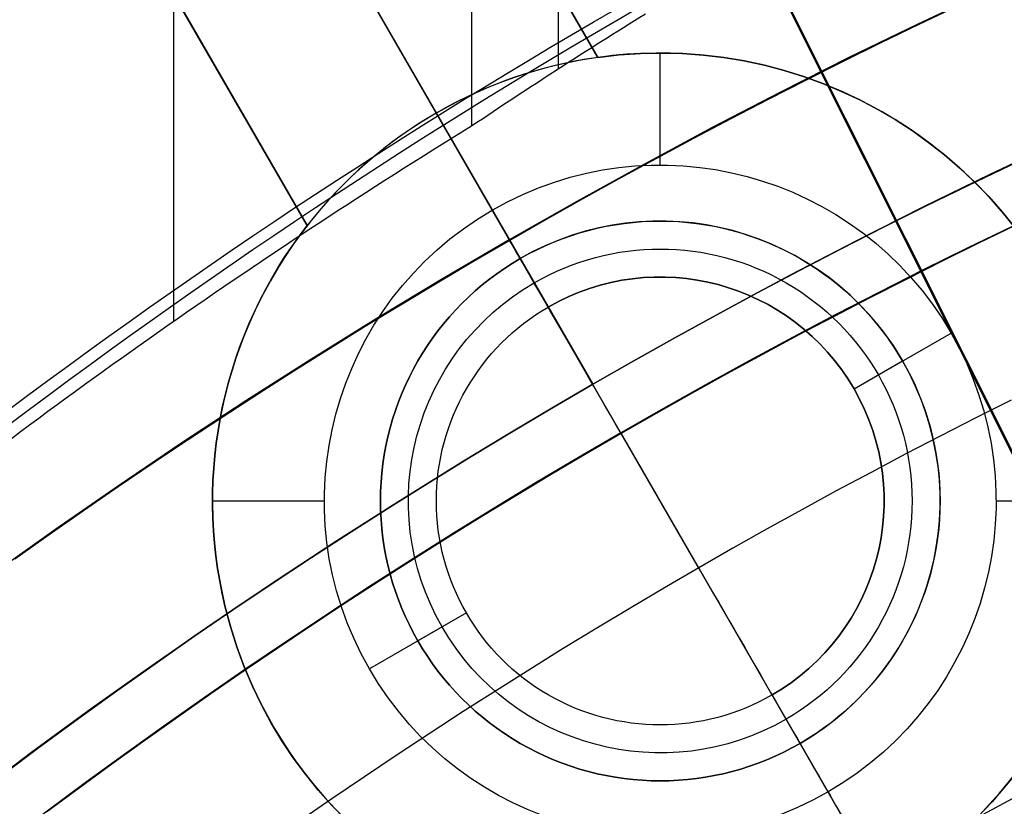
# Model space of a CAD drawing. Extents: x 16119 to 17321, y -6854 to -5812.
# Tile 54 of 68: x 16688.51 to 16697.31, y -6430.17 to -6423.14. Entities that reach past the tile are written whole.
import ezdxf

# ---------------------------------------------------------------- set-up
doc = ezdxf.new("R2010")
doc.units = 0
doc.layers.get('0').update_dxf_attribs({"linetype": 'CONTINUOUS'})
doc.layers.add('BLANCO_METALICO', color=7, linetype='CONTINUOUS')
doc.layers.add('COLOR', color=7, linetype='CONTINUOUS')

msp = doc.modelspace()

# ---------------------------------------------------------------- linework, layer by layer
for p, q in [((16689.89214908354, -6425.835415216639, 57.51170312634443), (16689.89214908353, -5811.867811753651, 57.51170312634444)), ((16692.55158689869, -5811.867811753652, 57.88203638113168), (16692.55158688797, -6424.091940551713, 57.88203637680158)), ((16693.32820813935, -6423.580954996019, 58.30497986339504), (16693.32820813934, -5811.867811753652, 58.30497986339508)), ((16694.57968461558, -6428.034776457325, 103.091743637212), (16684.07405111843, -6409.838485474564, 89.0558051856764)), ((16684.21001846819, -6410.073987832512, 88.12500292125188), (16693.63412978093, -6426.39702744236, 88.12500292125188)), ((16692.8887762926, -6425.106037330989, 67.12500292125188), (16693.63412978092, -6426.39702744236, 67.12500292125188)), ((16692.88877629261, -6425.106037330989, 64.11609945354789), (16692.88877629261, -6425.106037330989, 67.12500292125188)), ((16693.63412978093, -6426.39702744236, 67.12500292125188), (16693.63412978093, -6426.39702744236, 88.12500292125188)), ((16693.88768728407, -6426.836201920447, 62.12500292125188), (16696.16246776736, -6430.776237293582, 62.12500292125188))]:
    msp.add_line(p, q)
at = {"extrusion": (-0.2249510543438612, 1.815235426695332e-15, 0.974370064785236)}
msp.add_lwpolyline([(6430.280943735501, 16368.81340159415), (6429.80552891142, 16368.47828393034), (6429.332365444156, 16368.13909265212), (6428.861502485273, 16367.79585114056), (6428.392988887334, 16367.44858360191), (6427.926873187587, 16367.09731506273), (6427.463203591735, 16366.74207136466), (6427.002027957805, 16366.38287915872), (6426.543393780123, 16366.01976589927), (6426.087348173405, 16365.65275983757), (6425.633937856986, 16365.28189001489), (6425.183209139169, 16364.9071862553), (6424.735207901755, 16364.52867915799), (6424.289979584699, 16364.14640008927), (6423.84756917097, 16363.76038117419), (6423.40802117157, 16363.3706552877), (6422.971379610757, 16362.97725604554), (6422.537688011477, 16362.58021779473), (6422.106989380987, 16362.17957560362), (6421.679326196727, 16361.77536525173), (6421.254740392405, 16361.36762321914), (6420.833273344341, 16360.95638667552), (6420.414965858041, 16360.54169346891), (6419.999858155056, 16360.12358211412), (6419.587989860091, 16359.70209178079), (6419.179399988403, 16359.27726228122), (6418.77412693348, 16358.84913405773), (6418.372208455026, 16358.41774816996), (6417.973681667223, 16357.98314628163), (6417.578583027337, 16357.54537064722), (6417.186948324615, 16357.10446409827), (6416.79881266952, 16356.66047002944), (6416.414210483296, 16356.21343238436), (6416.033175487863, 16355.76339564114), (6415.655740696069, 16355.31040479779), (6415.281938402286, 16354.85450535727), (6414.911800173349, 16354.39574331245), (6414.545356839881, 16353.93416513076), (6414.182638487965, 16353.46981773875), (6413.823674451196, 16353.00274850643), (6413.468493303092, 16352.53300523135), (6413.117122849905, 16352.06063612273), (6412.769590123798, 16351.5856897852), (6412.425921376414, 16351.10821520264), (6412.086142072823, 16350.62826172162), (6411.750276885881, 16350.14587903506), (6411.418349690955, 16349.66111716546), (6411.090383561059, 16349.17402644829), (6410.766400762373, 16348.68465751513), (6410.446422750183, 16348.19306127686), (6410.130470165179, 16347.6992889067), (6409.818562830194, 16347.2033918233), (6409.510719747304, 16346.70542167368), (6409.206959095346, 16346.20543031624), (6408.907298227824, 16345.70346980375), (6408.611753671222, 16345.19959236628), (6408.320341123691, 16344.69385039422), (6408.033075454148, 16344.18629642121), (6407.749970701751, 16343.67698310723), (6407.471040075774, 16343.16596322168), (6407.19629595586, 16342.65328962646), (6406.925749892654, 16342.13901525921), (6406.659412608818, 16341.62319311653), (6406.397294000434, 16341.10587623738), (6406.139403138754, 16340.58711768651), (6405.885748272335, 16340.06697053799), (6405.636336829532, 16339.54548785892), (6405.391175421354, 16339.02272269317), (6405.150269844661, 16338.49872804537), (6404.91362508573, 16337.97355686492), (6404.681245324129, 16337.44726203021), (6404.453133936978, 16336.91989633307), (6404.229293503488, 16336.39151246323), (6404.009725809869, 16335.86216299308), (6403.794431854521, 16335.33190036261), (6403.583411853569, 16334.80077686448), (6403.376665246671, 16334.2688446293), (6403.174190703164, 16333.7361556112), (6402.975986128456, 16333.2027615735), (6402.782048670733, 16332.6687140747), (6402.592374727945, 16332.13406445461), (6402.406959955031, 16331.59886382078), (6402.225799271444, 16331.06316303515), (6402.0488868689, 16330.52701270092), (6401.876216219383, 16329.99046314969), (6401.707780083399, 16329.45356442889), (6401.543570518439, 16328.91636628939), (6401.383578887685, 16328.37891817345), (6401.227795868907, 16327.8412692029), (6401.076211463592, 16327.30346816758), (6400.928815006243, 16326.76556351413), (6400.785595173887, 16326.22760333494), (6400.646539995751, 16325.68963535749), (6400.511636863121, 16325.15170693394), (6400.380872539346, 16324.61386503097), (6400.254233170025, 16324.07615621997), (6400.131704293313, 16323.53862666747), (6400.013270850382, 16323.00132212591), (6399.898917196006, 16322.46428792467), (6399.788627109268, 16321.9275689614), (6399.682383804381, 16321.39120969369), (6399.580169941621, 16320.85525413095), (6399.481967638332, 16320.31974582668), (6399.387758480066, 16319.784727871), (6399.297523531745, 16319.25024288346), (6399.211243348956, 16318.71633300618), (6399.128897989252, 16318.18303989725), (6399.050467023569, 16317.65040472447), (6398.975929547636, 16317.11846815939), (6398.905264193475, 16316.58727037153), (6398.8384491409, 16316.05685102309), (6398.775462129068, 16315.52724926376), (6398.716280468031, 16314.99850372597), (6398.660881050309, 16314.47065252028), (6398.609240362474, 16313.9437332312), (6398.561334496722, 16313.41778291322), (6398.517139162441, 16312.89283808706), (6398.476629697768, 16312.36893473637), (6398.439781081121, 16311.84610830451), (6398.406567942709, 16311.32439369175), (6398.376964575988, 16310.80382525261), (6398.350944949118, 16310.2844367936), (6398.328482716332, 16309.76626157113), (6398.30955122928, 16309.24933228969), (6398.294123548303, 16308.7336811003), (6398.282172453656, 16308.21933959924), (6398.273670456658, 16307.70633882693), (6398.268589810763, 16307.19470926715), (6398.266902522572, 16306.6844808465), (6398.268649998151, 16306.16523207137), (6398.273912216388, 16305.64453279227), (6398.282718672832, 16305.12241456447), (6398.295098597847, 16304.59890954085), (6398.311080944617, 16304.07405047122), (6398.330694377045, 16303.54787070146), (6398.353967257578, 16303.02040417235), (6398.380927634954, 16302.49168541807), (6398.411603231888, 16301.96174956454), (6398.446021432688, 16301.43063232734), (6398.484209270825, 16300.89837000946), (6398.526193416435, 16300.36499949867), (6398.572000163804, 16299.83055826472), (6398.621655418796, 16299.29508435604), (6398.67518468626, 16298.75861639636), (6398.732613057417, 16298.22119358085), (6398.793965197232, 16297.68285567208), (6398.859265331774, 16297.14364299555), (6398.92853723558, 16296.60359643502), (6399.001804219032, 16296.06275742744), (6399.079089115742, 16295.52116795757), (6399.160414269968, 16294.97887055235), (6399.245801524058, 16294.43590827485), (6399.335272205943, 16293.89232471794), (6399.428847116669, 16293.34816399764), (6399.526546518, 16292.80347074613), (6399.628390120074, 16292.25829010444), (6399.734397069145, 16291.71266771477), (6399.844585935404, 16291.16664971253), (6399.958974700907, 16290.62028271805), (6400.077580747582, 16290.0736138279), (6400.200420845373, 16289.52669060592), (6400.327511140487, 16288.97956107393), (6400.458867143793, 16288.43227370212), (6400.59450371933, 16287.88487739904), (6400.734435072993, 16287.33742150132), (6400.878674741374, 16286.7899557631), (6401.027235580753, 16286.24253034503), (6401.180129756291, 16285.69519580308), (6401.337368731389, 16285.14800307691), (6401.498963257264, 16284.60100347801), (6401.664923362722, 16284.05424867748), (6401.835258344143, 16283.50779069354), (6402.009976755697, 16282.9616818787), (6402.189086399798, 16282.41597490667), (6402.372594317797, 16281.87072275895), (6402.560506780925, 16281.32597871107), (6402.75282928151, 16280.78179631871), (6402.949566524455, 16280.23822940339), (6403.150722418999, 16279.69533203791), (6403.356300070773, 16279.1531585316), (6403.566301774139, 16278.61176341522), (6403.780729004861, 16278.07120142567), (6403.999582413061, 16277.53152749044), (6404.222861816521, 16276.99279671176), (6404.450566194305, 16276.45506435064), (6404.682693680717, 16275.91838581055), (6404.91924155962, 16275.38281662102), (6405.160206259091, 16274.84841242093), (6405.405583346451, 16274.31522894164), (6405.65536752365, 16273.78332198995), (6405.909552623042, 16273.25274743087), (6406.168131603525, 16272.7235611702), (6406.431096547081, 16272.19581913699), (6406.698438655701, 16271.66957726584), (6406.97014824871, 16271.14489147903), (6407.246214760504, 16270.62181766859), (6407.526626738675, 16270.10041167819), (6407.811371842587, 16269.58072928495), (6408.100436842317, 16269.06282618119), (6408.39380761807, 16268.54675795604), (6408.691469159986, 16268.03258007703), (6408.993405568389, 16267.52034787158), (6409.299600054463, 16267.01011650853), (6409.610034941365, 16266.50194097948), (6409.924691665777, 16265.9958760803), (6410.243550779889, 16265.49197639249), (6410.566591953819, 16264.99029626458), (6410.893793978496, 16264.49088979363), (6411.225134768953, 16263.99381080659), (6411.560591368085, 16263.4991128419), (6411.900139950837, 16263.00684913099), (6412.24375582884, 16262.51707257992), (6412.591413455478, 16262.02983575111), (6412.943086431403, 16261.54519084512), (6413.298747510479, 16261.06318968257), (6413.658368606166, 16260.58388368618), (6414.021920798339, 16260.10732386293), (6414.389374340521, 16259.63356078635), (6414.760698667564, 16259.16264457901), (6415.135862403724, 16258.69462489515), (6415.514833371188, 16258.22955090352), (6415.897578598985, 16257.76747127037), (6416.284064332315, 16257.30843414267), (6416.674256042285, 16256.8524871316), (6417.068118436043, 16256.39967729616), (6417.465615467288, 16255.95005112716), (6417.866710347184, 16255.50365453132), (6418.27136555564, 16255.06053281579), (6418.679542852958, 16254.62073067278), (6419.09120329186, 16254.18429216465), (6419.506307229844, 16253.75126070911), (6419.924814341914, 16253.32167906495), (6420.346683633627, 16252.89558931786), (6420.771873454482, 16252.47303286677), (6421.20034151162, 16252.05405041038), (6421.632044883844, 16251.63868193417), (6422.066940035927, 16251.22696669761), (6422.504982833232, 16250.8189432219), (6422.946128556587, 16250.41464927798), (6423.390331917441, 16250.01412187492), (6423.837547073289, 16249.61739724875), (6424.287727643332, 16249.22451085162), (6424.740826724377, 16248.83549734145), (6425.196796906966, 16248.45039057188), (6425.655590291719, 16248.06922358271), (6426.117158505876, 16247.69202859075), (6426.581452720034, 16247.31883698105), (6427.048423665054, 16246.94967929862), (6427.518021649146, 16246.5845852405), (6427.990196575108, 16246.22358364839), (6428.464897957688, 16245.86670250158), (6428.942074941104, 16245.51396891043), (6429.421676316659, 16245.16540911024), (6429.903650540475, 16244.82104845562), (6430.387945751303, 16244.48091141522), (6430.874509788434, 16244.14502156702), (6431.363290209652, 16243.81340159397)], dxfattribs=at)
at = {"extrusion": (-0.224951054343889, -4.293857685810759e-14, 0.9743700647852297)}
msp.add_lwpolyline([(6429.523326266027, 16243.81340159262), (6429.057395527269, 16244.15072514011), (6428.593736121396, 16244.49198488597), (6428.132394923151, 16244.83715706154), (6427.673418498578, 16245.18621712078), (6427.216853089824, 16245.53913974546), (6426.762744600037, 16245.89589885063), (6426.311138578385, 16246.25646759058), (6425.862080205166, 16246.62081836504), (6425.415614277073, 16246.98892282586), (6424.971785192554, 16247.36075188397), (6424.530636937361, 16247.73627571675), (6424.092213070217, 16248.11546377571), (6423.656556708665, 16248.49828479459), (6423.223710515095, 16248.88470679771), (6422.793716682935, 16249.27469710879), (6422.366616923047, 16249.66822235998), (6421.942452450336, 16250.0652485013), (6421.521263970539, 16250.46574081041), (6421.103091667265, 16250.86966390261), (6420.687975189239, 16251.27698174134), (6420.275953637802, 16251.68765764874), (6419.867065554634, 16252.10165431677), (6419.461348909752, 16252.5189338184), (6419.05884108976, 16252.93945761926), (6418.659578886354, 16253.36318658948), (6418.263598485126, 16253.7900810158), (6417.870935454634, 16254.220100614), (6417.481624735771, 16254.65320454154), (6417.09570063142, 16255.0893514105), (6416.713196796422, 16255.52849930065), (6416.334146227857, 16255.97060577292), (6415.958581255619, 16256.41562788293), (6415.586533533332, 16256.86352219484), (6415.218034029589, 16257.31424479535), (6414.853113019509, 16257.76775130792), (6414.491800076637, 16258.22399690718), (6414.134124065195, 16258.68293633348), (6413.780113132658, 16259.14452390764), (6413.429794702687, 16259.60871354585), (6413.083195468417, 16260.07545877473), (6412.740341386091, 16260.54471274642), (6412.40125766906, 16261.01642825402), (6412.065968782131, 16261.49055774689), (6411.734498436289, 16261.9670533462), (6411.406869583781, 16262.4458668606), (6411.083104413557, 16262.92694980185), (6410.76322434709, 16263.41025340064), (6410.44725003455, 16263.89572862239), (6410.13520135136, 16264.38332618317), (6409.827097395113, 16264.87299656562), (6409.522956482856, 16265.36469003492), (6409.222796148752, 16265.85835665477), (6408.926633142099, 16266.35394630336), (6408.634483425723, 16266.85140868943), (6408.346362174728, 16267.3506933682), (6408.062283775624, 16267.85174975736), (6407.782261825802, 16268.35452715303), (6407.506309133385, 16268.8589747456), (6407.234437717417, 16269.36504163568), (6406.966658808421, 16269.8726768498), (6406.702982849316, 16270.38182935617), (6406.443419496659, 16270.89244808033), (6406.187977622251, 16271.40448192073), (6405.936665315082, 16271.91787976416), (6405.689489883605, 16272.43259050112), (6405.446457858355, 16272.94856304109), (6405.207574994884, 16273.46574632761), (6404.972846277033, 16273.98408935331), (6404.742275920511, 16274.50354117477), (6404.515867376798, 16275.0240509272), (6404.293623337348, 16275.54556783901), (6404.075545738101, 16276.06804124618), (6403.861635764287, 16276.59142060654), (6403.651893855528, 16277.11565551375), (6403.446319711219, 16277.6406957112), (6403.24491229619, 16278.16649110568), (6403.047669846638, 16278.69299178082), (6402.85458987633, 16279.22014801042), (6402.665669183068, 16279.74791027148), (6402.480903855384, 16280.27622925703), (6402.300289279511, 16280.80505588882), (6402.123820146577, 16281.33434132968), (6401.951490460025, 16281.86403699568), (6401.783293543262, 16282.39409456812), (6401.619222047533, 16282.92446600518), (6401.459267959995, 16283.45510355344), (6401.303422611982, 16283.98595975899), (6401.151676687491, 16284.51698747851), (6401.004020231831, 16285.04813988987), (6400.860442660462, 16285.57937050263), (6400.720932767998, 16286.11063316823), (6400.585478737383, 16286.64188208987), (6400.454068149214, 16287.17307183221), (6400.326687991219, 16287.70415733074), (6400.203324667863, 16288.2350939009), (6400.083964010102, 16288.76583724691), (6399.968591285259, 16289.29634347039), (6399.857191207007, 16289.82656907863), (6399.749747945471, 16290.3564709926), (6399.64624513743, 16290.88600655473), (6399.546665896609, 16291.41513353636), (6399.45099282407, 16291.94381014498), (6399.359208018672, 16292.47199503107), (6399.271293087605, 16292.99964729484), (6399.187229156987, 16293.52672649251), (6399.106996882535, 16294.05319264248), (6399.030576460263, 16294.57900623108), (6398.957947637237, 16295.10412821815), (6398.889089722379, 16295.62852004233), (6398.82398159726, 16296.15214362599), (6398.762601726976, 16296.67496138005), (6398.704928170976, 16297.19693620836), (6398.650938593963, 16297.71803151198), (6398.600610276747, 16298.23821119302), (6398.553920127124, 16298.75743965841), (6398.510844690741, 16299.27568182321), (6398.471360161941, 16299.79290311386), (6398.435442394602, 16300.30906947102), (6398.403066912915, 16300.82414735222), (6398.374208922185, 16301.33810373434), (6398.348843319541, 16301.85090611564), (6398.326944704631, 16302.36252251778), (6398.308487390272, 16302.87292148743), (6398.29344541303, 16303.38207209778), (6398.281792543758, 16303.88994394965), (6398.273502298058, 16304.39650717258), (6398.268547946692, 16304.9017324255), (6398.266902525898, 16305.4055908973), (6398.268695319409, 16305.93152943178), (6398.274094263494, 16306.45895561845), (6398.28313000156, 16306.98783665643), (6398.295832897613, 16307.51813911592), (6398.312233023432, 16308.04982893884), (6398.332360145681, 16308.58287143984), (6398.356243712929, 16309.1172313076), (6398.383912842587, 16309.65287260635), (6398.415396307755, 16310.18975877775), (6398.45072252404, 16310.72785264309), (6398.48991953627, 16311.26711640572), (6398.5330150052, 16311.8075116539), (6398.580036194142, 16312.34899936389), (6398.631009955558, 16312.89153990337), (6398.685962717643, 16313.43509303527), (6398.744920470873, 16313.97961792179), (6398.807908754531, 16314.52507312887), (6398.874952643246, 16315.07141663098), (6398.946076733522, 16315.61860581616), (6399.021305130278, 16316.16659749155), (6399.100661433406, 16316.71534788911), (6399.184168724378, 16317.26481267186), (6399.271849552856, 16317.81494694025), (6399.363725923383, 16318.36570523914), (6399.4598192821, 16318.91704156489), (6399.560150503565, 16319.46890937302), (6399.664739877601, 16320.02126158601), (6399.773607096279, 16320.57405060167), (6399.886771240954, 16321.12722830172), (6400.004250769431, 16321.68074606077), (6400.126063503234, 16322.23455475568), (6400.252226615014, 16322.78860477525), (6400.382756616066, 16323.3428460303), (6400.517669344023, 16323.89722796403), (6400.65697995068, 16324.45169956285), (6400.800702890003, 16325.00620936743), (6400.948851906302, 16325.56070548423), (6401.101440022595, 16326.11513559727), (6401.25847952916, 16326.66944698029), (6401.419981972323, 16327.22358650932), (6401.585958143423, 16327.77750067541), (6401.756418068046, 16328.33113559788), (6401.931370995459, 16328.8844370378), (6402.110825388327, 16329.43735041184), (6402.294788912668, 16329.98982080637), (6402.483268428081, 16330.54179299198), (6402.676269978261, 16331.09321143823), (6402.873798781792, 16331.64402032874), (6403.075859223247, 16332.19416357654), (6403.282454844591, 16332.74358483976), (6403.493588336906, 16333.29222753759), (6403.709261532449, 16333.8400348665), (6403.929475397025, 16334.3869498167), (6404.154230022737, 16334.93291518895), (6404.38352462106, 16335.47787361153), (6404.617357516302, 16336.02176755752), (6404.855726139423, 16336.56453936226), (6405.098627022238, 16337.10613124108), (6405.346055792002, 16337.64648530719), (6405.598007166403, 16338.18554358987), (6405.854474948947, 16338.72324805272), (6406.115452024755, 16339.25954061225), (6406.38093035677, 16339.79436315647), (6406.650900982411, 16340.3276575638), (6406.925354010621, 16340.85936572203), (6407.204278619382, 16341.38942954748), (6407.487663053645, 16341.91779100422), (6407.775494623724, 16342.44439212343), (6408.067759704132, 16342.96917502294), (6408.364443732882, 16343.49208192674), (6408.665531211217, 16344.0130551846), (6408.97100570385, 16344.53203729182), (6409.280849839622, 16345.04897090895), (6409.595045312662, 16345.56379888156), (6409.913572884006, 16346.07646426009), (6410.236412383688, 16346.58691031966), (6410.5635427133, 16347.09508057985), (6410.894941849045, 16347.6009188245), (6411.230586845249, 16348.10436912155), (6411.570453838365, 16348.60537584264), (6411.914518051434, 16349.10388368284), (6412.262753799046, 16349.59983768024), (6412.615134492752, 16350.0931832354), (6412.971632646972, 16350.58386613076), (6413.332219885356, 16351.07183254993), (6413.696866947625, 16351.5570290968), (6414.065543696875, 16352.0394028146), (6414.438219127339, 16352.51890120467), (6414.814861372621, 16352.99547224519), (6415.195437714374, 16353.4690644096), (6415.579914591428, 16353.93962668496), (6415.968257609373, 16354.40710858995), (6416.360431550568, 16354.87146019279), (6416.756400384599, 16355.33263212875), (6417.156127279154, 16355.79057561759), (6417.559574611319, 16356.24524248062), (6417.966703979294, 16356.69658515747), (6418.377476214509, 16357.14455672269), (6418.791851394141, 16357.58911090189), (6419.209788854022, 16358.03020208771), (6419.631247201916, 16358.46778535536), (6420.056184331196, 16358.90181647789), (6420.484557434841, 16359.33225194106), (6420.916323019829, 16359.75904895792), (6421.351436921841, 16360.18216548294), (6421.789854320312, 16360.60156022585), (6422.2315297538, 16361.01719266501), (6422.676417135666, 16361.42902306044), (6423.124469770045, 16361.83701246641), (6423.575640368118, 16362.24112274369), (6424.029881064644, 16362.64131657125), (6424.487143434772, 16363.03755745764), (6424.94737851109, 16363.42980975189), (6425.410536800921, 16363.81803865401), (6425.876568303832, 16364.20221022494), (6426.345422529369, 16364.58229139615), (6426.817048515, 16364.95824997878), (6427.291394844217, 16365.33005467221), (6427.768409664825, 16365.69767507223), (6428.248040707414, 16366.0610816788), (6428.73023530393, 16366.42024590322), (6429.214940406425, 16366.77514007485), (6429.702102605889, 16367.1257374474), (6430.19166815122, 16367.47201220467), (6430.683582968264, 16367.81393946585), (6431.17779267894, 16368.15149529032), (6431.674242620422, 16368.48465668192), (6432.172877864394, 16368.81340159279)], dxfattribs=at)
at = {"extrusion": (-0.2249510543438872, -3.813241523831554e-14, 0.9743700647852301)}
msp.add_lwpolyline([(6435.731131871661, 16243.81340159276), (6435.220582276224, 16244.12236999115), (6434.712036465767, 16244.43603470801), (6434.205554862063, 16244.75437677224), (6433.701197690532, 16245.07737613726), (6433.199024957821, 16245.40501168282), (6432.699096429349, 16245.73726121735), (6432.201471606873, 16246.07410148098), (6431.706209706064, 16246.41550814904), (6431.213369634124, 16246.76145583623), (6430.723009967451, 16247.11191810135), (6430.23518892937, 16247.4668674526), (6429.749964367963, 16247.82627535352), (6429.267393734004, 16248.1901122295), (6428.787534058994, 16248.55834747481), (6428.310441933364, 16248.93094946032), (6427.836173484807, 16249.30788554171), (6427.364784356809, 16249.68912206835), (6426.896329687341, 16250.07462439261), (6426.430864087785, 16250.46435687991), (6425.96844162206, 16250.85828291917), (6425.509115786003, 16251.25636493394), (6425.052939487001, 16251.65856439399), (6424.59996502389, 16252.06484182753), (6424.15024406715, 16252.47515683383), (6423.703827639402, 16252.88946809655), (6423.260766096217, 16253.30773339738), (6422.821109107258, 16253.72990963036), (6422.384905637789, 16254.15595281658), (6421.952203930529, 16254.58581811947), (6421.523051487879, 16255.01945986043), (6421.097495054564, 16255.45683153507), (6420.675580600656, 16255.89788582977), (6420.257353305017, 16256.34257463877), (6419.842857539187, 16256.79084908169), (6419.432136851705, 16257.24265952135), (6419.02523395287, 16257.69795558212), (6418.622190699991, 16258.15668616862), (6418.22304808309, 16258.61879948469), (6417.82784621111, 16259.08424305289), (6417.436624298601, 16259.55296373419), (6417.049420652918, 16260.02490774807), (6416.666272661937, 16260.50002069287), (6416.287216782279, 16260.97824756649), (6415.912288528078, 16261.45953278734), (6415.541522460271, 16261.94382021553), (6415.174952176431, 16262.43105317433), (6414.812610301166, 16262.92117447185), (6414.454528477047, 16263.41412642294), (6414.100737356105, 16263.90985087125), (6413.751266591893, 16264.40828921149), (6413.406144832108, 16264.90938241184), (6413.065399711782, 16265.41307103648), (6412.729057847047, 16265.91929526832), (6412.397144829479, 16266.4279949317), (6412.069685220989, 16266.93910951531), (6411.746702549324, 16267.45257819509), (6411.428219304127, 16267.96833985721), (6411.114256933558, 16268.48633312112), (6410.804835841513, 16269.00649636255), (6410.499975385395, 16269.52876773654), (6410.199693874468, 16270.05308520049), (6409.904008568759, 16270.57938653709), (6409.612935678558, 16271.10760937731), (6409.326490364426, 16271.63769122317), (6409.044686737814, 16272.16956947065), (6408.76753786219, 16272.7031814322), (6408.495055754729, 16273.23846435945), (6408.227251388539, 16273.77535546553), (6407.964134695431, 16274.3137919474), (6407.705714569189, 16274.85371100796), (6407.451998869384, 16275.39504987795), (6407.202994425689, 16275.93774583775), (6406.958707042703, 16276.48173623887), (6406.719141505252, 16277.02695852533), (6406.484301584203, 16277.57335025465), (6406.254190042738, 16278.12084911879), (6406.028808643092, 16278.66939296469), (6405.808158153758, 16279.21891981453), (6405.592238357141, 16279.76936788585), (6405.381048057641, 16280.32067561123), (6405.174585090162, 16280.8727816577), (6404.972846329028, 16281.42562494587), (6404.775827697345, 16281.97914466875), (6404.583524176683, 16282.53328031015), (6404.395929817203, 16283.08797166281), (6404.213037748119, 16283.64315884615), (6404.034840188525, 16284.19878232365), (6403.861328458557, 16284.7547829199), (6403.692492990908, 16285.31110183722), (6403.52832334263, 16285.86768067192), (6403.368808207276, 16286.42446143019), (6403.213935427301, 16286.98138654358), (6403.063692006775, 16287.53839888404), (6402.918064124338, 16288.09544177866), (6402.777037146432, 16288.65245902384), (6402.640595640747, 16289.20939489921), (6402.508723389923, 16289.76619418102), (6402.381403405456, 16290.32280215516), (6402.258617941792, 16290.87916462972), (6402.140348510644, 16291.43522794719), (6402.026575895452, 16291.99093899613), (6401.917280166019, 16292.54624522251), (6401.81244069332, 16293.10109464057), (6401.712036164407, 16293.65543584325), (6401.616044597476, 16294.2092180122), (6401.524443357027, 16294.76239092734), (6401.437209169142, 16295.31490497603), (6401.354318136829, 16295.86671116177), (6401.275745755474, 16296.41776111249), (6401.201466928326, 16296.96800708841), (6401.131455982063, 16297.51740198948), (6401.065686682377, 16298.06589936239), (6401.004132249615, 16298.61345340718), (6400.946765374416, 16299.16001898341), (6400.893558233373, 16299.70555161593), (6400.844482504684, 16300.25000750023), (6400.799509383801, 16300.79334350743), (6400.758609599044, 16301.33551718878), (6400.7217534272, 16301.8764867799), (6400.688910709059, 16302.41621120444), (6400.660050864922, 16302.95465007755), (6400.635142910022, 16303.49176370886), (6400.614155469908, 16304.02751310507), (6400.597056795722, 16304.56185997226), (6400.583814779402, 16305.09476671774), (6400.574396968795, 16305.62619645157), (6400.568770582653, 16306.15611298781), (6400.56690252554, 16306.68448084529), (6400.568701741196, 16307.20302176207), (6400.574120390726, 16307.72305499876), (6400.583189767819, 16308.24454703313), (6400.595940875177, 16308.76746368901), (6400.612404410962, 16309.29177013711), (6400.632610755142, 16309.81743089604), (6400.656589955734, 16310.34440983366), (6400.684371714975, 16310.8726701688), (6400.715985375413, 16311.40217447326), (6400.751459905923, 16311.93288467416), (6400.790823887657, 16312.46476205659), (6400.834105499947, 16312.99776726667), (6400.881332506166, 16313.53186031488), (6400.932532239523, 16314.06700057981), (6400.987731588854, 16314.60314681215), (6401.046956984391, 16315.14025713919), (6401.110234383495, 16315.67828906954), (6401.177589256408, 16316.21719949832), (6401.249046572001, 16316.75694471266), (6401.324630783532, 16317.29748039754), (6401.404365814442, 16317.83876164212), (6401.488275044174, 16318.38074294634), (6401.576381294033, 16318.92337822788), (6401.668706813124, 16319.46662082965), (6401.765273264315, 16320.01042352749), (6401.86610171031, 16320.55473853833), (6401.971212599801, 16321.09951752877), (6402.0806257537, 16321.64471162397), (6402.194360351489, 16322.19027141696), (6402.312434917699, 16322.73614697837), (6402.434867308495, 16323.28228786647), (6402.561674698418, 16323.82864313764), (6402.692873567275, 16324.37516135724), (6402.828479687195, 16324.92179061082), (6402.968508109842, 16325.46847851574), (6403.112973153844, 16326.01517223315), (6403.261888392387, 16326.56181848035), (6403.415266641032, 16327.10836354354), (6403.573119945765, 16327.65475329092), (6403.735459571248, 16328.20093318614), (6403.902295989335, 16328.74684830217), (6404.073638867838, 16329.29244333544), (6404.249497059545, 16329.83766262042), (6404.429878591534, 16330.38245014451), (6404.614790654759, 16330.92674956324), (6404.804239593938, 16331.47050421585), (6404.998230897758, 16332.01365714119), (6405.196769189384, 16332.55615109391), (6405.39985821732, 16333.09792856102), (6405.607500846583, 16333.63893177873), (6405.819699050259, 16334.17910274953), (6406.036453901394, 16334.71838325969), (6406.257765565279, 16335.25671489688), (6406.483633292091, 16335.79403906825), (6406.714055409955, 16336.33029701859), (6406.949029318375, 16336.86542984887), (6407.188551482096, 16337.39937853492), (6407.43261742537, 16337.9320839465), (6407.68122172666, 16338.46348686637), (6407.934358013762, 16338.99352800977), (6408.192018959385, 16339.52214804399), (6408.454196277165, 16340.04928760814), (6408.720880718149, 16340.5748873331), (6408.992062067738, 16341.09888786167), (6409.267729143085, 16341.62122986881), (6409.547869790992, 16342.14185408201), (6409.832470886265, 16342.66070130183), (6410.121518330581, 16343.17771242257), (6410.414997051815, 16343.69282845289), (6410.712891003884, 16344.20599053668), (6411.015183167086, 16344.71713997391), (6411.321855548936, 16345.22621824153), (6411.632889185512, 16345.73316701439), (6411.948264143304, 16346.23792818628), (6412.267959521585, 16346.74044389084), (6412.591953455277, 16347.24065652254), (6412.920223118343, 16347.73850875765), (6413.252744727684, 16348.23394357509), (6413.589493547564, 16348.72690427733), (6413.930443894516, 16349.2173345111), (6414.275569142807, 16349.70517828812), (6414.624841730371, 16350.19038000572), (6414.978233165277, 16350.67288446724), (6415.335714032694, 16351.15263690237), (6415.697254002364, 16351.62958298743), (6416.062821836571, 16352.10366886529), (6416.432385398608, 16352.57484116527), (6416.805911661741, 16353.04304702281), (6417.183366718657, 16353.50823409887), (6417.564715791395, 16353.97035059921), (6417.949923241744, 16354.42934529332), (6418.338952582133, 16354.88516753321), (6418.731766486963, 16355.33776727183), (6419.128326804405, 16355.7870950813), (6419.528594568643, 16356.23310217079), (6419.932530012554, 16356.67574040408), (6420.340092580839, 16357.11496231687), (6420.751240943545, 16357.55072113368), (6421.165933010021, 16357.98297078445), (6421.584125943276, 16358.41166592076), (6422.005776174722, 16358.83676193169), (6422.430839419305, 16359.25821495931), (6422.859270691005, 16359.6759819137), (6423.291024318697, 16360.09002048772), (6423.726053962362, 16360.50028917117), (6424.164312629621, 16360.90674726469), (6424.605752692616, 16361.30935489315), (6425.050325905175, 16361.70807301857), (6425.4979834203, 16362.10286345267), (6425.948675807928, 16362.49368886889), (6426.402353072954, 16362.88051281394), (6426.858964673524, 16363.26329971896), (6427.318459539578, 16363.64201491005), (6427.780786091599, 16364.01662461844), (6428.245892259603, 16364.38709599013), (6428.713725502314, 16364.75339709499), (6429.184232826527, 16365.11549693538), (6429.657360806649, 16365.47336545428), (6430.133055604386, 16365.82697354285), (6430.611262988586, 16366.17629304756), (6431.091928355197, 16366.5212967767), (6431.574996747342, 16366.86195850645), (6432.060412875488, 16367.19825298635), (6432.548121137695, 16367.53015594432), (6433.038065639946, 16367.8576440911), (6433.530190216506, 16368.18069512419), (6434.024438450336, 16368.49928773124), (6434.520753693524, 16368.81340159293)], dxfattribs=at)
at = {"extrusion": (-0.2249510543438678, -2.125442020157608e-14, 0.9743700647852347)}
msp.add_lwpolyline([(6436.038130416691, 16368.45963077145), (6435.524016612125, 16368.15204146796), (6435.01188904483, 16367.83970087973), (6434.50180909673, 16367.52262759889), (6433.99383796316, 16367.20084131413), (6433.488036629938, 16366.87436280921), (6432.984465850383, 16366.54321396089), (6432.48318612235, 16366.20741773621), (6431.984257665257, 16365.86699818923), (6431.487740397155, 16365.52198045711), (6430.993693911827, 16365.17239075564), (6430.502177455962, 16364.81825637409), (6430.013249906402, 16364.45960566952), (6429.52696974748, 16364.09646806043), (6429.043395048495, 16363.72887401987), (6428.562583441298, 16363.3568550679), (6428.084592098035, 16362.98044376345), (6427.609477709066, 16362.59967369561), (6427.137296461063, 16362.21457947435), (6426.668104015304, 16361.82519672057), (6426.201955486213, 16361.43156205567), (6425.7389054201, 16361.03371309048), (6425.279007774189, 16360.63168841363), (6424.822315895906, 16360.22552757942), (6424.368882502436, 16359.81527109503), (6423.918759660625, 16359.40096040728), (6423.471998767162, 16358.98263788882), (6423.028650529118, 16358.56034682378), (6422.588764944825, 16358.13413139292), (6422.152391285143, 16357.7040366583), (6421.71957807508, 16357.27010854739), (6421.29037307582, 16356.83239383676), (6420.86482326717, 16356.39094013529), (6420.442974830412, 16355.94579586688), (6420.024873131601, 16355.49701025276), (6419.610562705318, 16355.04463329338), (6419.200087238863, 16354.58871574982), (6418.793489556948, 16354.12930912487), (6418.390811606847, 16353.66646564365), (6417.992094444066, 16353.20023823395), (6417.597378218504, 16352.73068050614), (6417.206702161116, 16352.25784673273), (6416.82010457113, 16351.78179182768), (6416.437622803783, 16351.30257132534), (6416.059293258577, 16350.82024135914), (6415.685151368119, 16350.33485863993), (6415.31523158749, 16349.84648043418), (6414.949567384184, 16349.35516454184), (6414.588191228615, 16348.86096927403), (6414.231134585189, 16348.3639534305), (6413.878427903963, 16347.86417627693), (6413.530100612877, 16347.36169752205), (6413.186181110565, 16346.85657729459), (6412.846696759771, 16346.34887612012), (6412.51167388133, 16345.83865489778), (6412.181137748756, 16345.32597487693), (6411.855112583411, 16344.81089763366), (6411.53362155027, 16344.29348504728), (6411.216686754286, 16343.7737992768), (6410.90432923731, 16343.25190273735), (6410.59656897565, 16342.72785807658), (6410.293424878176, 16342.20172815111), (6409.994914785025, 16341.673576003), (6409.701055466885, 16341.14346483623), (6409.411862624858, 16340.61145799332), (6409.127350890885, 16340.07761893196), (6408.847533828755, 16339.54201120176), (6408.57242393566, 16339.00469842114), (6408.302032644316, 16338.46574425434), (6408.036370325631, 16337.92521238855), (6407.775446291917, 16337.38316651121), (6407.519268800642, 16336.83967028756), (6407.267845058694, 16336.29478733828), (6407.021181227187, 16335.74858121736), (6406.779282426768, 16335.20111539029), (6406.542152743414, 16334.65245321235), (6406.30979523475, 16334.10265790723), (6406.082211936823, 16333.55179254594), (6405.859403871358, 16332.99992002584), (6405.641371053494, 16332.4471030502), (6405.42811249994, 16331.89340410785), (6405.219626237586, 16331.33888545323), (6405.015909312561, 16330.78360908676), (6404.816957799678, 16330.22763673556), (6404.622766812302, 16329.67102983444), (6404.433330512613, 16329.11384950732), (6404.248642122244, 16328.556156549), (6404.068693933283, 16327.99801140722), (6403.89347731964, 16327.43947416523), (6403.722982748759, 16326.88060452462), (6403.557199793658, 16326.32146178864), (6403.396117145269, 16325.76210484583), (6403.239722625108, 16325.20259215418), (6403.088003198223, 16324.64298172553), (6402.940944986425, 16324.08333111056), (6402.79853328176, 16323.52369738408), (6402.660752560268, 16322.9641371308), (6402.527586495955, 16322.40470643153), (6402.399017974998, 16321.84546084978), (6402.275029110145, 16321.28645541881), (6402.155601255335, 16320.72774462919), (6402.040715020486, 16320.16938241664), (6401.930350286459, 16319.61142215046), (6401.824486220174, 16319.05391662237), (6401.723101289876, 16318.49691803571), (6401.626173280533, 16317.94047799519), (6401.533679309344, 16317.38464749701), (6401.445595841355, 16316.82947691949), (6401.361898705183, 16316.27501601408), (6401.282563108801, 16315.7213138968), (6401.207563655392, 16315.16841904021), (6401.136874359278, 16314.61637926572), (6401.07046866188, 16314.06524173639), (6401.008319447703, 16313.51505295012), (6400.950399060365, 16312.96585873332), (6400.896679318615, 16312.41770423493), (6400.847131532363, 16311.87063392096), (6400.801726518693, 16311.32469156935), (6400.76043461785, 16310.77992026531), (6400.723225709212, 16310.236362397), (6400.690069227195, 16309.69405965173), (6400.66093417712, 16309.15305301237), (6400.635789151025, 16308.61338275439), (6400.614602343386, 16308.07508844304), (6400.597341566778, 16307.53820893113), (6400.583974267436, 16307.00278235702), (6400.574467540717, 16306.46884614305), (6400.568788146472, 16305.93643699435), (6400.566902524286, 16305.40559089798), (6400.568654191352, 16304.89394761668), (6400.573929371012, 16304.38085096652), (6400.582758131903, 16303.86633313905), (6400.595170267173, 16303.35042694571), (6400.611195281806, 16302.83316581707), (6400.63086237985, 16302.31458380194), (6400.654200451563, 16301.79471556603), (6400.681238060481, 16301.27359639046), (6400.712003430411, 16300.75126216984), (6400.746524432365, 16300.22774941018), (6400.784828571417, 16299.70309522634), (6400.826942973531, 16299.17733733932), (6400.872894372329, 16298.65051407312), (6400.922709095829, 16298.12266435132), (6400.97641305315, 16297.59382769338), (6401.034031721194, 16297.06404421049), (6401.09559013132, 16296.53335460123), (6401.16111285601, 16296.0018001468), (6401.230623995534, 16295.46942270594), (6401.304147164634, 16294.9362647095), (6401.381705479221, 16294.4023691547), (6401.463321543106, 16293.86777959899), (6401.549017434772, 16293.33254015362), (6401.638814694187, 16292.79669547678), (6401.732734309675, 16292.2602907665), (6401.830796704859, 16291.72337175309), (6401.933021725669, 16291.18598469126), (6402.039428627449, 16290.64817635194), (6402.150036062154, 16290.10999401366), (6402.264862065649, 16289.57148545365), (6402.383924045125, 16289.0326989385), (6402.507238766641, 16288.49368321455), (6402.634822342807, 16287.95448749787), (6402.766690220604, 16287.41516146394), (6402.902857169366, 16286.87575523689), (6403.043337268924, 16286.3363193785), (6403.188143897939, 16285.79690487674), (6403.3372897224, 16285.25756313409), (6403.490786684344, 16284.71834595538), (6403.648645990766, 16284.17930553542), (6403.810878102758, 16283.6404944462), (6403.977492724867, 16283.10196562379), (6404.148498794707, 16282.56377235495), (6404.323904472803, 16282.02596826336), (6404.503717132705, 16281.48860729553), (6404.68794335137, 16280.9517437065), (6404.876588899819, 16280.41543204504), (6405.069658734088, 16279.87972713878), (6405.267156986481, 16279.34468407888), (6405.469086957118, 16278.81035820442), (6405.675451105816, 16278.27680508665), (6405.886251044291, 16277.7440805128), (6406.101487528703, 16277.21224046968), (6406.321160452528, 16276.6813411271), (6406.545268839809, 16276.15143882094), (6406.773810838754, 16275.62259003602), (6407.006783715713, 16275.09485138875), (6407.244183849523, 16274.56827960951), (6407.486006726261, 16274.04293152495), (6407.732246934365, 16273.51886403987), (6407.982898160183, 16272.99613411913), (6408.237953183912, 16272.47479876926), (6408.497403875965, 16271.95491501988), (6408.761241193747, 16271.43653990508), (6409.029455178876, 16270.91973044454), (6409.302034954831, 16270.40454362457), (6409.578968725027, 16269.891036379), (6409.860243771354, 16269.37926557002), (6410.145846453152, 16268.8692879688), (6410.435762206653, 16268.3611602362), (6410.729975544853, 16267.85493890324), (6411.028470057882, 16267.35068035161), (6411.331228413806, 16266.84844079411), (6411.638232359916, 16266.34827625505), (6411.949462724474, 16265.85024255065), (6412.264899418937, 16265.35439526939), (6412.584521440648, 16264.86078975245), (6412.908306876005, 16264.36948107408), (6413.236232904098, 16263.88052402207), (6413.568275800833, 16263.39397307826), (6413.904410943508, 16262.90988239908), (6414.244612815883, 16262.42830579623), (6414.58885501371, 16261.9492967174), (6414.937110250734, 16261.47290822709), (6415.289350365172, 16260.99919298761), (6415.64554632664, 16260.52820324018), (6416.005668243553, 16260.05999078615), (6416.369685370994, 16259.59460696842), (6416.737566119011, 16259.13210265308), (6417.109278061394, 16258.67252821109), (6417.484787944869, 16258.21593350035), (6417.86406169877, 16257.76236784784), (6418.247064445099, 16257.31188003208), (6418.633760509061, 16256.86451826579), (6419.024113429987, 16256.42033017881), (6419.418085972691, 16255.9793628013), (6419.815640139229, 16255.54166254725), (6420.216737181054, 16255.10727519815), (6420.621337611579, 16254.67624588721), (6421.029401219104, 16254.24861908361), (6421.44088708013, 16253.82443857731), (6421.855753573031, 16253.40374746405), (6422.273958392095, 16252.98658813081), (6422.695458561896, 16252.57300224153), (6423.120210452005, 16252.16303072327), (6423.54816979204, 16251.75671375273), (6423.979291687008, 16251.35409074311), (6424.413530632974, 16250.9552003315), (6424.850840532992, 16250.56008036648), (6425.291174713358, 16250.16876789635), (6425.734485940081, 16249.7812991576), (6426.18072643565, 16249.39770956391), (6426.629847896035, 16249.01803369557), (6427.081801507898, 16248.64230528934), (6427.536537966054, 16248.27055722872), (6427.994007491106, 16247.90282153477), (6428.454159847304, 16247.53912935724), (6428.91694436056, 16247.17951096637), (6429.382309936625, 16246.82399574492), (6429.850205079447, 16246.47261218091), (6430.320577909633, 16246.12538786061), (6430.793376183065, 16245.78234946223), (6431.2685473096, 16245.44352274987), (6431.746038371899, 16245.1089325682), (6432.225796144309, 16244.77860283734), (6432.707767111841, 16244.4525565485), (6433.191897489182, 16244.1308157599), (6433.678133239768, 16243.8134015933)], dxfattribs=at)
for points in [[(16696.88643153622, -6423.023064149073), (16696.54707869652, -6423.184328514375), (16696.20885562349, -6423.34795461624), (16695.87177825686, -6423.513933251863), (16695.53586253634, -6423.682255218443), (16695.20112440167, -6423.852911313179), (16694.86757979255, -6424.025892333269), (16694.53524464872, -6424.201189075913), (16694.20413490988, -6424.378792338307), (16693.87426651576, -6424.55869291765), (16693.54565540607, -6424.740881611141), (16693.21831752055, -6424.925349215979), (16692.89226879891, -6425.11208652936), (16692.56752518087, -6425.301084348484), (16692.24410260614, -6425.492333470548), (16691.92201701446, -6425.685824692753), (16691.60128434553, -6425.881548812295), (16691.28192053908, -6426.079496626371), (16690.96394153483, -6426.279658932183), (16690.6473632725, -6426.482026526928), (16690.33220169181, -6426.686590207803), (16690.01847273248, -6426.893340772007), (16689.70619233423, -6427.102269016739), (16689.39537643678, -6427.313365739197), (16689.08604097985, -6427.526621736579), (16688.77820190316, -6427.742027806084), (16688.47187514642, -6427.95957474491)], [(16697.40668501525, -6424.980079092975), (16697.08103025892, -6425.137624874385), (16696.75647863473, -6425.297435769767), (16696.43304549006, -6425.459502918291), (16696.11074617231, -6425.623817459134), (16695.78959602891, -6425.790370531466), (16695.46961040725, -6425.959153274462), (16695.15080465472, -6426.130156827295), (16694.83319411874, -6426.303372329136), (16694.5167941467, -6426.47879091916), (16694.20162008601, -6426.656403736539), (16693.88768728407, -6426.836201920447), (16693.57501108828, -6427.018176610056), (16693.26360684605, -6427.202318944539), (16692.95348990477, -6427.38862006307), (16692.64467561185, -6427.577071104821), (16692.3371793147, -6427.767663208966), (16692.03101636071, -6427.960387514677), (16691.72620209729, -6428.155235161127), (16691.42275187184, -6428.35219728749), (16691.12068103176, -6428.551265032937), (16690.82000492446, -6428.752429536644), (16690.52073889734, -6428.955681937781), (16690.22289829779, -6429.161013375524), (16689.92649847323, -6429.368414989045), (16689.63155477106, -6429.577877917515), (16689.33808253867, -6429.789393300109), (16689.04609712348, -6430.002952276), (16688.75561387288, -6430.21854598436)], [(16697.37240410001, -6426.539104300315), (16697.05766128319, -6426.69681686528), (16696.7440218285, -6426.85671643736), (16696.43150067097, -6427.018794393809), (16696.12011274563, -6427.183042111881), (16695.80987298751, -6427.349450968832), (16695.50079633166, -6427.518012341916), (16695.1928977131, -6427.688717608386), (16694.88619206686, -6427.8615581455), (16694.58069432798, -6428.036525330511), (16694.2764194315, -6428.213610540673), (16693.97338231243, -6428.392805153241), (16693.67159790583, -6428.574100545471), (16693.37108114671, -6428.757488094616), (16693.07184697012, -6428.94295917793), (16692.77391031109, -6429.13050517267), (16692.47728610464, -6429.320117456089), (16692.18198928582, -6429.511787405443), (16691.88803478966, -6429.705506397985), (16691.59543755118, -6429.90126581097), (16691.30421250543, -6430.099057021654), (16691.01437458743, -6430.29887140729)]]:
    msp.add_lwpolyline(points)
at = {"extrusion": (0, 0, -1)}
for centre, radius, start, end in [((-16719.67974614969, -6471.509358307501, -89.37470231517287), 70.9424557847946, 329.9999999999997, 149.9999999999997), ((-16719.67974614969, -6471.509358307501, -46.50000292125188), 70.9424557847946, 329.9999999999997, 149.9999999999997), ((-16719.67974614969, -6471.509358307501, -88.12500292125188), 52.0912327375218, 329.9999999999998, 149.9999999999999), ((-16719.67974614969, -6471.509358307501, -62.12500292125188), 47.0345567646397, 330.0000000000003, 150.0000000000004)]:
    msp.add_arc(centre, radius, start, end, dxfattribs=at)
for centre, radius, start, end in [((16719.67974614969, -6471.509358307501, 89.37470231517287), 73.2424557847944, 30.00000000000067, 210.0000000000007), ((16719.67974614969, -6471.509358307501, 68.68735261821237), 73.24245578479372, 91.17126672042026, 191.5820307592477), ((16719.67974614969, -6471.509358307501, 46.50000292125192), 71.7424557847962, 52.49999999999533, 187.5000000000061), ((16719.67974619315, -6471.509358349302, 88.63012703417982), 71.44457953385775, 30.00000004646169, 209.9999999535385), ((16719.67974614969, -6471.509358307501, 89.05580518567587), 71.21139006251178, 29.99999999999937, 209.9999999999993), ((16719.67974614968, -6471.509358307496, 88.1250029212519), 70.9394553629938, 74.9999999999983, 165.000000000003), ((16719.67974614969, -6471.509358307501, 67.93735261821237), 70.94245578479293, 93.83645893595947, 193.7167436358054), ((16719.67974614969, -6471.509358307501, 88.125002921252), 70.93945536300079, 97.49999999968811, 142.4999999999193), ((16719.67974614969, -6471.509358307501, 67.12500292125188), 53.58193971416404, 30.00000000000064, 210.0000000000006), ((16719.67974614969, -6471.509358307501, 65.62055118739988), 53.58193971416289, 29.99999999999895, 209.9999999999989), ((16719.67974614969, -6471.509358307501, 67.12500292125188), 52.09123273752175, 30.00000000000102, 210.000000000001), ((16719.67974614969, -6471.509358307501, 77.62500292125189), 52.09123273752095, 29.99999999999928, 209.9999999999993), ((16719.67974614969, -6471.509358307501, 62.12500292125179), 51.59084318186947, 88.45819037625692, 151.5418096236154), ((16719.67974614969, -6471.509358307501, 105.1250029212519), 43.8181587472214, 29.99999999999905, 209.999999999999), ((16719.67974614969, -6471.509358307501, 52.53957701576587), 42.50584972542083, 30.00000000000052, 210.0000000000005)]:
    msp.add_arc(centre, radius, start, end)
at = {"extrusion": (0.2249510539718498, 2.41854522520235e-10, -0.9743700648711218)}
msp.add_arc((-6471.857398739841, 16306.97439322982, 3696.608547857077), 56.0000046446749, 302.3923655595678, 332.2855001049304, dxfattribs=at)
at = {"extrusion": (-0.2249511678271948, -6.972004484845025e-08, 0.9743700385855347)}
msp.add_arc((6471.862560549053, 16306.97200980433, -3697.434913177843), 56.00000007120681, 207.7144765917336, 237.6076173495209, dxfattribs=at)
at = {"extrusion": (-0.4782697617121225, -3.142075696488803e-10, 0.8782129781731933)}
msp.add_arc((6474.643165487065, 14717.09840791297, -7932.709912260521), 58.68091532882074, 208.5344351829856, 210.5191820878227, dxfattribs=at)
at = {"extrusion": (-0.1379216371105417, -8.139191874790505e-09, 0.9904431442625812)}
msp.add_arc((6472.102377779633, 16570.27074781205, -2244.935124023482), 56.22568575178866, 211.3648288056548, 218.0244036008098, dxfattribs=at)
at = {"extrusion": (0.8660254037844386, 0.5000000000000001, 0)}
for centre, radius, start, end in [((-13912.740535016, 64.11609945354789, 11243.91272415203), 1.9910965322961, 269.8064692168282, 0), ((-13920.85685242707, 93.01398258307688, 11243.91272415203), 12.1158944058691, 56.28204313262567, 88.37474979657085)]:
    msp.add_arc(centre, radius, start, end, dxfattribs=at)
at = {"layer": 'BLANCO_METALICO'}
for p, q in [((16693.67956593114, -6423.477740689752, 189.0692910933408), (16685.2115792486, -6408.809462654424, 187.8885055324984)), ((16685.21169527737, -6408.809398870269, 187.6470783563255), (16693.68039875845, -6423.477623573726, 187.6470783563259)), ((16691.08292465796, -6424.97866646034, 187.6470783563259), (16682.61361906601, -6410.309398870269, 187.6470783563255)), ((16682.61373231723, -6410.309330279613, 187.8885055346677), (16691.08344215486, -6424.978003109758, 189.069375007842)), ((16693.68032001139, -6423.477487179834, 188.3581847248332), (16688.58021449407, -6414.643845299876, 188.3581847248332)), ((16685.9824391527, -6416.144366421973, 188.3582266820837), (16691.08284572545, -6424.978529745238, 188.3582266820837)), ((16694.23700019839, -6424.438708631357, 190.1470783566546), (16694.23700019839, -6423.438708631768, 190.1470783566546)), ((16693.68039875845, -6423.477623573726, 187.6470783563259), (16693.67956593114, -6423.477740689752, 189.0692910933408)), ((16693.30000168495, -6423.550002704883, 189.0629632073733), (16693.30000168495, -6423.550002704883, 190.1470783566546)), ((16693.2370001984, -6425.706657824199, 189.1470783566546), (16692.73700019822, -6424.840632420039, 190.1470783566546)), ((16691.08344215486, -6424.978003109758, 189.069375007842), (16691.08292465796, -6424.97866646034, 187.6470783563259)), ((16693.2370001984, -6425.706657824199, 185.1470783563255), (16692.9870001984, -6425.273645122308, 184.6470783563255)), ((16693.2370001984, -6425.706657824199, 189.1470783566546), (16693.2370001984, -6425.706657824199, 185.1470783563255)), ((16695.96905100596, -6426.438708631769, 189.1470783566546), (16696.83507641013, -6425.938708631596, 190.1470783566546)), ((16695.96905100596, -6426.438708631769, 185.1470783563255), (16696.40206370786, -6426.188708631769, 184.6470783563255)), ((16695.96905100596, -6426.438708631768, 189.1470783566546), (16695.96905100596, -6426.438708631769, 185.1470783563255)), ((16690.23700019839, -6427.438708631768, 190.1470783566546), (16691.23700019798, -6427.438708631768, 190.1470783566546)), ((16697.23700019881, -6427.438708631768, 190.1470783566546), (16698.23700019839, -6427.438708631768, 190.1470783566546)), ((16690.34829427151, -6428.375707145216, 187.6470783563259), (16690.34829427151, -6428.375707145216, 190.1470783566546)), ((16692.50494939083, -6428.438708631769, 189.1470783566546), (16691.63892398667, -6428.93870863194, 190.1470783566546)), ((16692.50494939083, -6428.438708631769, 185.1470783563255), (16692.07193668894, -6428.688708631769, 184.6470783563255)), ((16692.50494939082, -6428.438708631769, 189.1470783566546), (16692.50494939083, -6428.438708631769, 185.1470783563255)), ((16695.73700019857, -6430.036784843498, 190.1470783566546), (16695.2370001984, -6429.170759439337, 189.1470783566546)), ((16695.2370001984, -6429.170759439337, 185.1470783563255), (16695.2370001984, -6429.170759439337, 189.1470783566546)), ((16695.4870001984, -6429.60377214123, 184.6470783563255), (16695.2370001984, -6429.170759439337, 185.1470783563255))]:
    msp.add_line(p, q, dxfattribs=at)
at = {"layer": 'BLANCO_METALICO', "extrusion": (0, 0, -1)}
for centre, radius, start, end in [((-16719.67948292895, -6471.509358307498, -171.6470783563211), 99.0999999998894, 359.9999999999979, 180.0000000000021), ((-16719.67948292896, -6471.509358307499, -170.0309014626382), 98.69999999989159, 359.9999999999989, 180.0000000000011), ((-16719.67948292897, -6471.509358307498, -168.5309014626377), 98.6999999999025, 359.9999999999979, 180.0000000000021), ((-16719.67948292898, -6471.509358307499, -168.0309014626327), 98.19999999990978, 359.9999999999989, 180.0000000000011), ((-16719.67948292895, -6471.509358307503, -171.6470783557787), 99.49999999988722, 1.047441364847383e-12, 179.9999999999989), ((-16719.67948292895, -6471.509358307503, -170.8389899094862), 99.49999999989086, 1.047441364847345e-12, 179.9999999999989), ((-16719.67948292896, -6471.509358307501, -169.2809014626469), 99.49999999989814, 0, 180), ((-16719.67948292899, -6471.509358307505, -167.2309014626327), 98.19999999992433, 2.122615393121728e-12, 179.9999999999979), ((-16694.2370001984, -6427.438708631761, -187.6470783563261), 3.999999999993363, 82.00131576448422, 166.4526049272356), ((-16694.23700019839, -6427.438708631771, -190.1470783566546), 3.000000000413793, 60.00000000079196, 240.0000000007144), ((-16694.23700019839, -6427.438708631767, -190.1470783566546), 3.000000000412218, 240.0000000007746, 60.00000000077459), ((-16694.2370001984, -6427.438708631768, -184.6470783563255), 2.50000000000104, 59.99999999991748, 240.0000000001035), ((-16694.23700019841, -6427.438708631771, -187.6470783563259), 4.000000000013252, 346.4526049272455, 37.95268635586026), ((-16694.2370001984, -6427.438708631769, -184.8970783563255), 2.25000000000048, 60.00000000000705, 240.0000000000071), ((-16694.23700019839, -6427.438708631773, -185.1470783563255), 2.000000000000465, 60.00000000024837, 239.9999999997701), ((-16694.23700019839, -6427.43870863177, -184.6470783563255), 2.50000000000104, 239.9999999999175, 60.00000000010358), ((-16694.2370001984, -6427.438708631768, -184.8970783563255), 2.25000000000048, 240.0000000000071, 60.00000000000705), ((-16694.23700019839, -6427.438708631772, -189.1470783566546), 1.999999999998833, 239.9999999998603, 60.000000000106), ((-16694.23700019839, -6427.438708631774, -185.1470783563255), 1.999999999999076, 239.9999999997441, 60.00000000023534), ((-16694.2370001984, -6427.438708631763, -187.6470783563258), 4.0000000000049, 262.0473136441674, 346.4526049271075)]:
    msp.add_arc(centre, radius, start, end, dxfattribs=at)
at = {"layer": 'BLANCO_METALICO'}
for centre, radius, start, end in [((16719.67948292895, -6471.509358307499, 170.030901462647), 99.49999999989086, 359.9999999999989, 180.0000000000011), ((16719.67948292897, -6471.509358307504, 168.5309014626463), 99.49999999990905, 1.57116204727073e-12, 179.9999999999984), ((16719.67948292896, -6471.509358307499, 171.6470783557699), 98.69999999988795, 359.9999999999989, 180.0000000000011), ((16719.67948292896, -6471.509358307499, 170.8389899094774), 98.69999999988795, 359.9999999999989, 180.0000000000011), ((16694.23700019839, -6427.438708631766, 190.1470783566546), 3.999999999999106, 13.54739507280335, 193.5473950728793), ((16694.23700019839, -6427.438708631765, 188.8970783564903), 3.999999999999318, 13.54739507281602, 98.0092723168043), ((16694.23700019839, -6427.438708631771, 189.6470783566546), 2.500000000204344, 299.9999999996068, 119.9999999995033), ((16694.23700019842, -6427.438708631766, 188.8970783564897), 4.000000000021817, 142.0367223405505, 193.5473950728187), ((16694.23700019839, -6427.438708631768, 189.6470783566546), 2.500000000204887, 119.9999999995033, 299.9999999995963), ((16694.23700019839, -6427.438708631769, 189.1470783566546), 2.000000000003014, 300.0000000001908, 119.9999999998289), ((16694.23700019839, -6427.438708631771, 190.1470783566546), 3.999999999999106, 193.5473950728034, 13.54739507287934), ((16694.23700019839, -6427.43870863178, 188.8970783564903), 3.999999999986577, 193.547395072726, 277.9632776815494)]:
    msp.add_arc(centre, radius, start, end, dxfattribs=at)
at = {"layer": 'BLANCO_METALICO', "extrusion": (-0.03298030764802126, 0.05712646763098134, 0.997822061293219)}
msp.add_arc((-11244.21973549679, 13895.36548798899, -728.8557713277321), 3.991923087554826, 247.9651687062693, 292.0834488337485, dxfattribs=at)
at = {"layer": 'BLANCO_METALICO', "extrusion": (0.03728173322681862, -0.06457791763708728, -0.9972160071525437)}
msp.add_arc((11244.29289698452, 13888.54113703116, 848.6786265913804), 3.989648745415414, 67.95351350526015, 112.0894789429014, dxfattribs=at)
at = {"layer": 'COLOR'}
for p, q in [((16686.97235476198, -6406.246628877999, 30.30000054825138), (16703.99813167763, -6440.219033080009, 30.300000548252)), ((16705.20767768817, -6442.612292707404, 28.2000005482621), (16693.02908561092, -6418.311724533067, 28.2000005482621))]:
    msp.add_line(p, q, dxfattribs=at)
at = {"layer": 'COLOR', "extrusion": (0, 0, -1)}
for centre, radius, start, end in [((-16719.67975328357, -6471.509375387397, 10.54089386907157), 152.392098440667, 333.3815781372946, 153.3815781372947), ((-16719.67975328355, -6471.509375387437, -22.44590218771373), 75.00000000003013, 63.38157813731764, 153.3815781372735), ((-16719.67975328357, -6471.509375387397, -18.68835025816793), 83.81579491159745, 333.3815781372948, 153.3815781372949), ((-16719.67975328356, -6471.509375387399, -43.50000292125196), 72.9999999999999, 63.38157813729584, 243.3815781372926), ((-16719.67975328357, -6471.509375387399, -33.3991820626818), 73.00000000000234, 63.38157813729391, 243.3815781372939), ((-16719.67975328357, -6471.509375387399, -43.50000292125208), 75.0000000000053, 63.38157813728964, 243.381578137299), ((-16719.67975328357, -6471.509375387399, -32.97295255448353), 75.00000000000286, 63.38157813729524, 243.3815781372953), ((-16719.67975328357, -6471.509375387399, -43.50000292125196), 73.00000000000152, 63.38157813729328, 243.3815781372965), ((-16719.67975328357, -6471.509375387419, -26.2000005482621), 61.09154780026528, 333.3815781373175, 153.3815781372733), ((-16719.67975328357, -6471.509375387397, 10.54089386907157), 152.3920984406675, 153.3815781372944, 333.3815781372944), ((-16719.68785563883, -6471.505332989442, -28.2000005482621), 59.50000000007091, 333.3815781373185, 153.3815781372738), ((-16719.68785563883, -6471.505332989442, -26.2000005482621), 59.50000000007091, 333.3815781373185, 153.3815781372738), ((-16719.68785563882, -6471.50533298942, -27.2000005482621), 59.5000000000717, 333.3815781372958, 153.3815781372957), ((-16719.67975328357, -6471.509375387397, -43.50000292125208), 75.0000000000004, 243.3815781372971, 63.38157813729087), ((-16719.67975328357, -6471.509375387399, -32.97295255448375), 74.99999999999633, 243.3815781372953, 63.38157813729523), ((-16719.67975328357, -6471.509375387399, -33.39918206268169), 72.99999999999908, 243.3815781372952, 63.38157813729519), ((-16719.67975328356, -6471.509375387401, -43.50000292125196), 72.9999999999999, 243.3815781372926, 63.38157813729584), ((-16719.67975328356, -6471.509375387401, -43.50000292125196), 72.9999999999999, 243.3815781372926, 63.38157813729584)]:
    msp.add_arc(centre, radius, start, end, dxfattribs=at)
at = {"layer": 'COLOR'}
for centre, radius, start, end in [((16719.67975328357, -6471.509375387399, -35.79999945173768), 153, 26.61842186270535, 206.618421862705), ((16719.67975328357, -6471.509375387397, -11.46081713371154), 152.9999999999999, 26.61842186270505, 206.6184218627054), ((16719.67975328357, -6471.509375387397, -23.63040829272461), 153.0000000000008, 26.61842186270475, 206.6184218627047), ((16719.67975328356, -6471.509375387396, -10.90949982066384), 152.8342956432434, 26.61842186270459, 206.6184218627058), ((16719.67975328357, -6471.509375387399, -35.79999945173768), 150, 26.61842186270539, 206.618421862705), ((16719.67975328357, -6471.509375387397, -11.46081713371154), 153, 206.6184218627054, 26.61842186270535), ((16719.67975328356, -6471.509375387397, -35.79999945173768), 153, 206.6184218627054, 26.61842186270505), ((16719.67975328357, -6471.509375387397, -23.63040829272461), 153.0000000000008, 206.618421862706, 26.61842186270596), ((16719.67975328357, -6471.509375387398, -10.90949982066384), 152.8342956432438, 206.6184218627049, 26.6184218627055), ((16719.67975328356, -6471.509375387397, -35.79999945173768), 150, 206.6184218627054, 26.61842186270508), ((16719.67975328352, -6471.509375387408, 28.20000054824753), 61.50000000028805, 118.4438948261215, 159.7787818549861), ((16719.67975328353, -6471.509375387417, 29.25000054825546), 61.50000000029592, 118.4438948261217, 159.7787818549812)]:
    msp.add_arc(centre, radius, start, end, dxfattribs=at)

doc.saveas('drawing.dxf')
